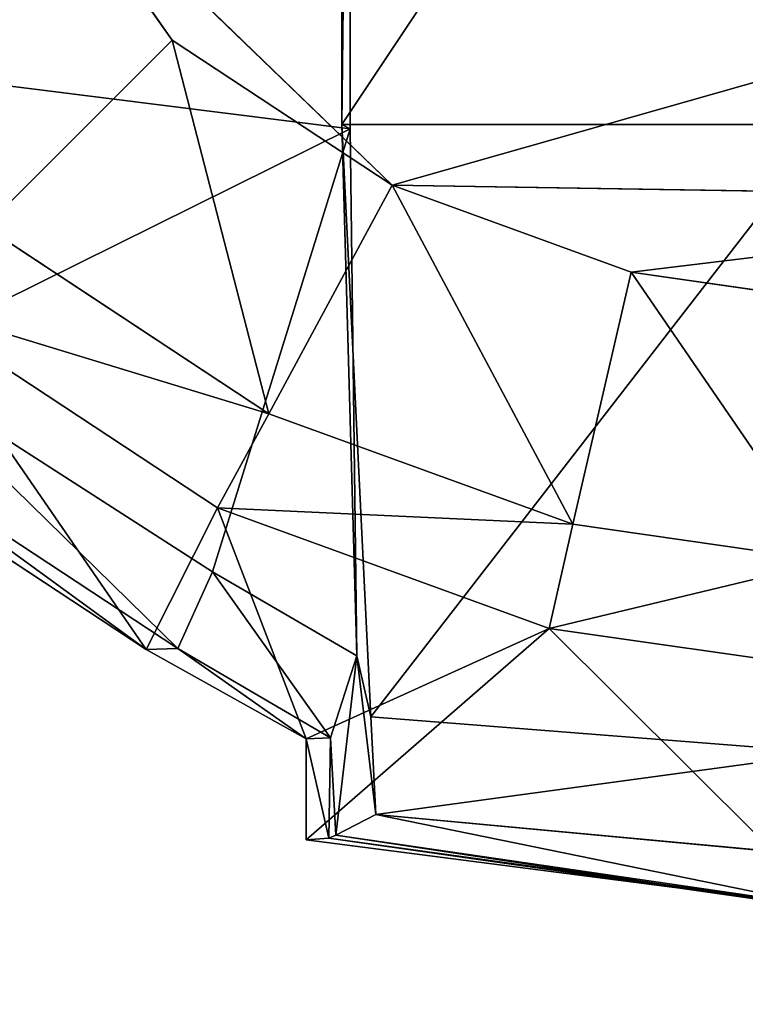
# Model space of a CAD drawing. Extents: x 0 to 31, y 0 to 21.2.
# Tile 182 of 256: x 15.051 to 15.466, y 1.942 to 2.504. Entities that reach past the tile are written whole.
import ezdxf

# ---------------------------------------------------------------- set-up
doc = ezdxf.new("R2010")
doc.units = 0
doc.header["$MEASUREMENT"] = 0
doc.layers.get('0').update_dxf_attribs({"color": 13, "linetype": 'CONTINUOUS'})
for name, color, linetype in [('CAST_IRON', 250, 'CONTINUOUS'), ('GALVANIZED_METAL', 252, 'CONTINUOUS'), ('KNOBS', 252, 'CONTINUOUS')]:
    doc.layers.add(name, color=color, linetype=linetype)

# ---------------------------------------------------------------- blocks, each defined once
blk = doc.blocks.new('NGM5058UC_TRADECAD_DXF')
at = {"layer": 'KNOBS', "color": 0}
for p, q in [((-0.2795, -7.75225, 1.16675), (-0.2795, -8.17985, 1.16675)), ((-0.2795, -7.75225, 1.16675), (-0.2795, -8.17985, 1.16675)), ((-0.2843, -8.17745, 1.89825), (-0.2843, -7.75915, 1.89805)), ((-0.2843, -8.17745, 1.89825), (-0.2843, -7.75915, 1.89805)), ((-0.2555, -8.21215, 0.38585), (-0.465, -8.00945, 0.38585)), ((-0.465, -8.00945, 0.38585), (-0.3813, -8.12935, 0.38585)), ((-0.2555, -8.21215, 0.38585), (-0.465, -8.00945, 0.38585)), ((-0.3813, -8.12935, 0.59075), (-0.465, -8.00945, 0.59075)), ((-0.3813, -8.12935, 0.59075), (-0.465, -8.00945, 0.59075)), ((-0.465, -8.00945, 0.38585), (-0.3813, -8.12935, 0.38585)), ((-0.704, -8.12655, 1.16675), (-0.2795, -8.17985, 1.16675)), ((-0.704, -8.12655, 1.16675), (-0.2795, -8.17985, 1.16675)), ((-0.488, -8.23595, 0.59075), (-0.3813, -8.12935, 0.59075)), ((-0.488, -8.23595, 0.59075), (-0.3813, -8.12935, 0.59075)), ((-0.3813, -8.12935, 0.38585), (-0.2555, -8.21215, 0.38585)), ((-0.2555, -8.21215, 0.59075), (-0.3813, -8.12935, 0.59075)), ((-0.3813, -8.12935, 0.59075), (-0.3813, -8.12935, 0.38585)), ((-0.2555, -8.21215, 0.59075), (-0.3813, -8.12935, 0.59075)), ((-0.3813, -8.12935, 0.38585), (-0.2555, -8.21215, 0.38585)), ((-0.3813, -8.12935, 0.59075), (-0.3813, -8.12935, 0.38585)), ((-0.2676, -8.51575, 1.89845), (-0.2843, -8.17745, 1.89825)), ((-0.2843, -8.17745, 1.89825), (-0.0056, -8.17745, 1.89825)), ((-0.2843, -8.17745, 1.89825), (-0.0056, -8.17745, 1.89825)), ((-0.2843, -8.17745, 1.89825), (-0.2795, -8.17985, 1.16675)), ((-0.2676, -8.51575, 1.89845), (-0.2843, -8.17745, 1.89825)), ((-0.2757, -8.48095, 1.16675), (-0.2843, -8.17745, 1.89825)), ((-0.2757, -8.48095, 1.16675), (-0.2843, -8.17745, 1.89825)), ((-0.2843, -8.17745, 1.89825), (-0.2795, -8.17985, 1.16675)), ((-0.5463, -8.31205, 1.16675), (-0.2795, -8.17985, 1.16675)), ((-0.5463, -8.31205, 1.16675), (-0.2795, -8.17985, 1.16675)), ((-0.2795, -8.17985, 1.16675), (-0.2757, -8.48095, 1.16675)), ((-0.2795, -8.17985, 1.16675), (-0.2757, -8.48095, 1.16675)), ((-0.2555, -8.21215, 0.59075), (-0.3259, -8.34265, 0.59075)), ((-0.2555, -8.21215, 0.59075), (-0.3259, -8.34265, 0.59075)), ((0.2264, -8.21995, 0.38585), (-0.2555, -8.21215, 0.38585)), ((-0.2555, -8.21215, 0.38585), (-0.119, -8.26185, 0.38585)), ((0.2264, -8.21995, 0.38585), (-0.2555, -8.21215, 0.38585)), ((-0.119, -8.26185, 0.59075), (-0.2555, -8.21215, 0.59075)), ((-0.2555, -8.21215, 0.59075), (-0.2555, -8.21215, 0.38585)), ((-0.119, -8.26185, 0.59075), (-0.2555, -8.21215, 0.59075)), ((-0.2555, -8.21215, 0.38585), (-0.119, -8.26185, 0.38585)), ((-0.2555, -8.21215, 0.59075), (-0.2555, -8.21215, 0.38585)), ((-0.119, -8.26185, 0.38585), (0.2264, -8.21995, 0.38585)), ((-0.119, -8.26185, 0.38585), (0.2264, -8.21995, 0.38585)), ((-0.488, -8.23595, 0.59075), (-0.3259, -8.34265, 0.59075)), ((-0.3259, -8.34265, 0.80005), (-0.488, -8.23595, 0.80005)), ((-0.3259, -8.34265, 0.80005), (-0.488, -8.23595, 0.80005)), ((-0.488, -8.23595, 0.59075), (-0.3259, -8.34265, 0.59075)), ((-0.119, -8.26185, 0.59075), (-0.1522, -8.40585, 0.59075)), ((-0.119, -8.26185, 0.59075), (-0.1522, -8.40585, 0.59075)), ((-0.119, -8.26185, 0.38585), (-0.0056, -8.27805, 0.38585)), ((-0.0056, -8.27805, 0.59075), (-0.119, -8.26185, 0.59075)), ((-0.119, -8.26185, 0.59075), (-0.119, -8.26185, 0.38585)), ((-0.0056, -8.27805, 0.59075), (-0.119, -8.26185, 0.59075)), ((-0.119, -8.26185, 0.38585), (-0.0056, -8.27805, 0.38585)), ((-0.119, -8.26185, 0.59075), (-0.119, -8.26185, 0.38585)), ((-0.3553, -8.39635, 0.90625), (-0.5323, -8.27985, 0.90625)), ((-0.3553, -8.39635, 0.90625), (-0.5323, -8.27985, 0.90625)), ((-0.3582, -8.43305, 1.16675), (-0.5463, -8.31205, 1.16675)), ((-0.3582, -8.43305, 1.16675), (-0.5463, -8.31205, 1.16675)), ((-0.396, -8.47735, 0.90625), (-0.5962, -8.34555, 0.90625)), ((-0.396, -8.47735, 0.90625), (-0.5962, -8.34555, 0.90625)), ((-0.5747, -8.34725, 1.12645), (-0.378, -8.47675, 1.12645)), ((-0.5747, -8.34725, 1.12645), (-0.378, -8.47675, 1.12645)), ((-0.3553, -8.39635, 0.90625), (-0.3259, -8.34265, 0.80005)), ((-0.3553, -8.39635, 0.90625), (-0.3259, -8.34265, 0.80005)), ((-0.3259, -8.34265, 0.59075), (-0.1522, -8.40585, 0.59075)), ((-0.1522, -8.40585, 0.80005), (-0.3259, -8.34265, 0.80005)), ((-0.3259, -8.34265, 0.80005), (-0.3259, -8.34265, 0.59075)), ((-0.1522, -8.40585, 0.80005), (-0.3259, -8.34265, 0.80005)), ((-0.3259, -8.34265, 0.59075), (-0.1522, -8.40585, 0.59075)), ((-0.3259, -8.34265, 0.80005), (-0.3259, -8.34265, 0.59075)), ((-0.396, -8.47735, 0.90625), (-0.3553, -8.39635, 0.90625)), ((-0.396, -8.47735, 0.90625), (-0.3553, -8.39635, 0.90625)), ((-0.1657, -8.46535, 0.90625), (-0.3553, -8.39635, 0.90625)), ((-0.1657, -8.46535, 0.90625), (-0.3553, -8.39635, 0.90625)), ((-0.1657, -8.46535, 0.90625), (-0.1522, -8.40585, 0.80005)), ((-0.1657, -8.46535, 0.90625), (-0.1522, -8.40585, 0.80005)), ((-0.1522, -8.40585, 0.59075), (-0.0056, -8.42685, 0.59075)), ((-0.1522, -8.40585, 0.80005), (-0.0056, -8.42685, 0.80005)), ((-0.1522, -8.40585, 0.59075), (-0.0056, -8.42685, 0.59075)), ((-0.1522, -8.40585, 0.59075), (-0.1522, -8.40585, 0.80005)), ((-0.1522, -8.40585, 0.80005), (-0.0056, -8.42685, 0.80005)), ((-0.1522, -8.40585, 0.59075), (-0.1522, -8.40585, 0.80005)), ((-0.378, -8.47675, 1.12645), (-0.3582, -8.43305, 1.16675)), ((-0.378, -8.47675, 1.12645), (-0.3582, -8.43305, 1.16675)), ((-0.2757, -8.48095, 1.16675), (-0.3582, -8.43305, 1.16675)), ((-0.2757, -8.48095, 1.16675), (-0.3582, -8.43305, 1.16675)), ((-0.1657, -8.46535, 0.90625), (-0.3046, -8.58605, 0.90625)), ((-0.1657, -8.46535, 0.90625), (-0.3046, -8.52835, 0.90625)), ((-0.1657, -8.46535, 0.90625), (-0.3046, -8.58605, 0.90625)), ((-0.1657, -8.46535, 0.90625), (-0.3046, -8.52835, 0.90625)), ((-0.0056, -8.48825, 0.90625), (-0.1657, -8.46535, 0.90625)), ((-0.0056, -8.48825, 0.90625), (-0.1657, -8.46535, 0.90625)), ((-0.378, -8.47675, 1.12645), (-0.396, -8.47735, 0.90625)), ((-0.378, -8.47675, 1.12645), (-0.396, -8.47735, 0.90625)), ((-0.378, -8.47675, 1.12645), (-0.2908, -8.52775, 1.12645)), ((-0.378, -8.47675, 1.12645), (-0.2908, -8.52775, 1.12645)), ((-0.3046, -8.52835, 0.90625), (-0.396, -8.47735, 0.90625)), ((-0.3046, -8.52835, 0.90625), (-0.396, -8.47735, 0.90625)), ((-0.2757, -8.48095, 1.16675), (-0.2908, -8.52775, 1.12645)), ((-0.2757, -8.48095, 1.16675), (-0.2908, -8.52775, 1.12645)), ((-0.2757, -8.48095, 1.16675), (-0.2876, -8.58335, 1.16625)), ((-0.2757, -8.48095, 1.16675), (-0.2876, -8.58335, 1.16625)), ((-0.2676, -8.51575, 1.89845), (-0.2757, -8.48095, 1.16675)), ((-0.2757, -8.48095, 1.16675), (-0.2648, -8.57165, 1.89855)), ((-0.2676, -8.51575, 1.89845), (-0.2757, -8.48095, 1.16675)), ((-0.2757, -8.48095, 1.16675), (-0.2648, -8.57165, 1.89855)), ((-0.0056, -8.53645, 1.89825), (-0.2676, -8.51575, 1.89845)), ((-0.2648, -8.57165, 1.89855), (-0.2676, -8.51575, 1.89845)), ((-0.0056, -8.53645, 1.89825), (-0.2676, -8.51575, 1.89845)), ((-0.2648, -8.57165, 1.89855), (-0.2676, -8.51575, 1.89845)), ((-0.2908, -8.52775, 1.12645), (-0.3046, -8.52835, 0.90625)), ((-0.2908, -8.52775, 1.12645), (-0.3046, -8.52835, 0.90625)), ((-0.3046, -8.58605, 0.90625), (-0.3046, -8.52835, 0.90625)), ((-0.3046, -8.58605, 0.90625), (-0.3046, -8.52835, 0.90625)), ((-0.2908, -8.52775, 1.12645), (-0.2917, -8.58515, 1.12635)), ((-0.2908, -8.52775, 1.12645), (-0.2917, -8.58515, 1.12635)), ((-0.2908, -8.52775, 1.12645), (-0.2876, -8.58335, 1.16625)), ((-0.2908, -8.52775, 1.12645), (-0.2876, -8.58335, 1.16625)), ((-0.2876, -8.58335, 1.16625), (-0.2648, -8.57165, 1.89855)), ((-0.2876, -8.58335, 1.16625), (-0.2648, -8.57165, 1.89855)), ((-0.0056, -8.59575, 1.89835), (-0.2648, -8.57165, 1.89855)), ((-0.2648, -8.57165, 1.89855), (-0.0056, -8.62465, 1.16625)), ((-0.0056, -8.59575, 1.89835), (-0.2648, -8.57165, 1.89855)), ((-0.2648, -8.57165, 1.89855), (-0.0056, -8.62465, 1.16625)), ((-0.2917, -8.58515, 1.12635), (-0.2876, -8.58335, 1.16625)), ((-0.2917, -8.58515, 1.12635), (-0.2876, -8.58335, 1.16625)), ((-0.2876, -8.58335, 1.16625), (-0.0056, -8.62465, 1.16625)), ((-0.2876, -8.58335, 1.16625), (-0.0056, -8.62465, 1.16625)), ((-0.2917, -8.58515, 1.12635), (-0.3046, -8.58605, 0.90625)), ((-0.2917, -8.58515, 1.12635), (-0.3046, -8.58605, 0.90625)), ((-0.3046, -8.58605, 0.90625), (-0.0056, -8.62485, 0.90625)), ((-0.3046, -8.58605, 0.90625), (-0.0056, -8.62485, 0.90625)), ((-0.0056, -8.62585, 1.12635), (-0.2917, -8.58515, 1.12635)), ((-0.0056, -8.62585, 1.12635), (-0.2917, -8.58515, 1.12635))]:
    blk.add_line(p, q, dxfattribs=at)
at = {"layer": 'CAST_IRON', "color": 0}
mesh = blk.add_polyface(dxfattribs=at)
corners = [(-6.3929, -5.77405, 0.58145), (6.2138, -5.87025, 0.58145), (-7.348, -9.18255, 0.58145), (5.9703, -5.77405, 0.58145)]
mesh.append_faces([[corners[k] for k in face] for face in [(0, 1, 2), (1, 0, 3)]], dxfattribs={"vtx0": -1, "color": 0})
mesh = blk.add_polyface(dxfattribs=at)
corners = [(6.3871, -5.99295, 0.58145), (-7.348, -9.18255, 0.58145), (6.2138, -5.87025, 0.58145)]
mesh.append_faces([[corners[k] for k in face] for face in [(0, 1, 2)]], dxfattribs={"color": 0})
mesh = blk.add_polyface(dxfattribs=at)
corners = [(6.4994, -6.14695, 0.58145), (-7.348, -9.18255, 0.58145), (6.3871, -5.99295, 0.58145)]
mesh.append_faces([[corners[k] for k in face] for face in [(0, 1, 2)]], dxfattribs={"color": 0})
mesh = blk.add_polyface(dxfattribs=at)
corners = [(6.5572, -6.27685, 0.57605), (-7.348, -9.18255, 0.58145), (6.4994, -6.14695, 0.58145)]
mesh.append_faces([[corners[k] for k in face] for face in [(0, 1, 2)]], dxfattribs={"color": 0})
mesh = blk.add_polyface(dxfattribs=at)
corners = [(6.5715, -6.39075, 0.58145), (-7.348, -9.18255, 0.58145), (6.5572, -6.27685, 0.57605)]
mesh.append_faces([[corners[k] for k in face] for face in [(0, 1, 2)]], dxfattribs={"color": 0})
mesh = blk.add_polyface(dxfattribs=at)
corners = [(6.5869, -9.17585, 0.58145), (-7.348, -9.18255, 0.58145), (6.5715, -6.39075, 0.58145)]
mesh.append_faces([[corners[k] for k in face] for face in [(0, 1, 2)]], dxfattribs={"color": 0})
at = {"layer": 'GALVANIZED_METAL', "color": 0}
mesh = blk.add_polyface(dxfattribs=at)
corners = [(-14.2165, -9.41305, -1.89865), (14.216, 9.40775, -1.89865), (-14.3866, -9.24295, -1.89865), (14.386, 9.23775, -1.89865)]
mesh.append_faces([[corners[k] for k in face] for face in [(0, 1, 2), (1, 0, 3)]], dxfattribs={"vtx0": -1, "color": 0})
mesh = blk.add_polyface(dxfattribs=at)
corners = [(14.216, 9.40775, -1.89865), (-14.2165, 9.40775, -1.89865), (-14.3866, -9.24295, -1.89865)]
mesh.append_faces([[corners[k] for k in face] for face in [(0, 1, 2)]], dxfattribs={"color": 0})
mesh = blk.add_polyface(dxfattribs=at)
corners = [(14.386, 9.23775, -1.89865), (-14.2165, -9.41305, -1.89865), (14.2159, -9.41295, -1.89865)]
mesh.append_faces([[corners[k] for k in face] for face in [(0, 1, 2)]], dxfattribs={"color": 0})
at = {"layer": 'KNOBS', "color": 0}
mesh = blk.add_polyface(dxfattribs=at)
corners = [(-0.2795, -7.75225, 1.16675), (-0.704, -8.12655, 1.16675), (-0.7739, -7.92245, 1.16675), (-0.2795, -8.17985, 1.16675)]
mesh.append_faces([[corners[k] for k in face] for face in [(0, 1, 2), (1, 0, 3)]], dxfattribs={"vtx0": -1, "color": 0})
mesh = blk.add_polyface(dxfattribs=at)
corners = [(-0.2795, -7.75225, 1.16675), (-0.2843, -8.17745, 1.89825), (-0.2795, -8.17985, 1.16675), (-0.2843, -7.75915, 1.89805)]
mesh.append_faces([[corners[k] for k in face] for face in [(0, 1, 2), (1, 0, 3)]], dxfattribs={"vtx0": -1, "color": 0})
mesh = blk.add_polyface(dxfattribs=at)
corners = [(-0.0056, -7.75915, 1.89805), (-0.2843, -8.17745, 1.89825), (-0.2843, -7.75915, 1.89805), (-0.0056, -8.17745, 1.89825)]
mesh.append_faces([[corners[k] for k in face] for face in [(0, 1, 2), (1, 0, 3)]], dxfattribs={"vtx0": -1, "color": 0})
mesh = blk.add_polyface(dxfattribs=at)
corners = [(-0.488, -8.23595, 0.59075), (-0.465, -8.00945, 0.59075), (-0.5966, -8.08045, 0.59065), (-0.3813, -8.12935, 0.59075)]
mesh.append_faces([[corners[k] for k in face] for face in [(0, 1, 2), (1, 0, 3)]], dxfattribs={"vtx0": -1, "color": 0})
mesh = blk.add_polyface(dxfattribs=at)
corners = [(-0.2555, -8.21215, 0.38585), (-0.465, -8.00945, 0.38585), (-0.3813, -8.12935, 0.38585)]
mesh.append_faces([[corners[k] for k in face] for face in [(0, 1, 2)]], dxfattribs={"color": 0})
mesh = blk.add_polyface(dxfattribs=at)
corners = [(-0.2555, -8.21215, 0.38585), (0.4543, -8.01045, 0.38585), (-0.465, -8.00945, 0.38585), (0.2264, -8.21995, 0.38585)]
mesh.append_faces([[corners[k] for k in face] for face in [(0, 1, 2), (1, 0, 3)]], dxfattribs={"vtx0": -1, "color": 0})
mesh = blk.add_polyface(dxfattribs=at)
corners = [(-0.465, -8.00945, 0.38585), (-0.3813, -8.12935, 0.59075), (-0.3813, -8.12935, 0.38585), (-0.465, -8.00945, 0.59075)]
mesh.append_faces([[corners[k] for k in face] for face in [(0, 1, 2), (1, 0, 3)]], dxfattribs={"vtx0": -1, "color": 0})
mesh = blk.add_polyface(dxfattribs=at)
corners = [(-0.2795, -8.17985, 1.16675), (-0.5463, -8.31205, 1.16675), (-0.704, -8.12655, 1.16675)]
mesh.append_faces([[corners[k] for k in face] for face in [(0, 1, 2)]], dxfattribs={"color": 0})
mesh = blk.add_polyface(dxfattribs=at)
corners = [(-0.3259, -8.34265, 0.59075), (-0.3813, -8.12935, 0.59075), (-0.488, -8.23595, 0.59075), (-0.2555, -8.21215, 0.59075)]
mesh.append_faces([[corners[k] for k in face] for face in [(0, 1, 2), (1, 0, 3)]], dxfattribs={"vtx0": -1, "color": 0})
mesh = blk.add_polyface(dxfattribs=at)
corners = [(-0.3813, -8.12935, 0.59075), (-0.2555, -8.21215, 0.38585), (-0.3813, -8.12935, 0.38585), (-0.2555, -8.21215, 0.59075)]
mesh.append_faces([[corners[k] for k in face] for face in [(0, 1, 2), (1, 0, 3)]], dxfattribs={"vtx0": -1, "color": 0})
mesh = blk.add_polyface(dxfattribs=at)
corners = [(-0.0056, -8.17745, 1.89825), (-0.2676, -8.51575, 1.89845), (-0.2843, -8.17745, 1.89825), (-0.0056, -8.53645, 1.89825)]
mesh.append_faces([[corners[k] for k in face] for face in [(0, 1, 2), (1, 0, 3)]], dxfattribs={"vtx0": -1, "color": 0})
mesh = blk.add_polyface(dxfattribs=at)
corners = [(-0.2843, -8.17745, 1.89825), (-0.2676, -8.51575, 1.89845), (-0.2757, -8.48095, 1.16675)]
mesh.append_faces([[corners[k] for k in face] for face in [(0, 1, 2)]], dxfattribs={"color": 0})
mesh = blk.add_polyface(dxfattribs=at)
corners = [(-0.2843, -8.17745, 1.89825), (-0.2757, -8.48095, 1.16675), (-0.2795, -8.17985, 1.16675)]
mesh.append_faces([[corners[k] for k in face] for face in [(0, 1, 2)]], dxfattribs={"color": 0})
mesh = blk.add_polyface(dxfattribs=at)
corners = [(-0.2795, -8.17985, 1.16675), (-0.3582, -8.43305, 1.16675), (-0.5463, -8.31205, 1.16675), (-0.2757, -8.48095, 1.16675)]
mesh.append_faces([[corners[k] for k in face] for face in [(0, 1, 2), (1, 0, 3)]], dxfattribs={"vtx0": -1, "color": 0})
mesh = blk.add_polyface(dxfattribs=at)
corners = [(-0.1522, -8.40585, 0.59075), (-0.2555, -8.21215, 0.59075), (-0.3259, -8.34265, 0.59075), (-0.119, -8.26185, 0.59075)]
mesh.append_faces([[corners[k] for k in face] for face in [(0, 1, 2), (1, 0, 3)]], dxfattribs={"vtx0": -1, "color": 0})
mesh = blk.add_polyface(dxfattribs=at)
corners = [(0.2264, -8.21995, 0.38585), (-0.2555, -8.21215, 0.38585), (-0.119, -8.26185, 0.38585)]
mesh.append_faces([[corners[k] for k in face] for face in [(0, 1, 2)]], dxfattribs={"color": 0})
mesh = blk.add_polyface(dxfattribs=at)
corners = [(-0.2555, -8.21215, 0.59075), (-0.119, -8.26185, 0.38585), (-0.2555, -8.21215, 0.38585), (-0.119, -8.26185, 0.59075)]
mesh.append_faces([[corners[k] for k in face] for face in [(0, 1, 2), (1, 0, 3)]], dxfattribs={"vtx0": -1, "color": 0})
mesh = blk.add_polyface(dxfattribs=at)
corners = [(-0.0056, -8.27805, 0.38585), (0.2264, -8.21995, 0.38585), (-0.119, -8.26185, 0.38585), (0.1081, -8.26115, 0.38585)]
mesh.append_faces([[corners[k] for k in face] for face in [(0, 1, 2), (1, 0, 3)]], dxfattribs={"vtx0": -1, "color": 0})
mesh = blk.add_polyface(dxfattribs=at)
corners = [(-0.5323, -8.27985, 0.90625), (-0.3259, -8.34265, 0.80005), (-0.488, -8.23595, 0.80005), (-0.3553, -8.39635, 0.90625)]
mesh.append_faces([[corners[k] for k in face] for face in [(0, 1, 2), (1, 0, 3)]], dxfattribs={"vtx0": -1, "color": 0})
mesh = blk.add_polyface(dxfattribs=at)
corners = [(-0.488, -8.23595, 0.80005), (-0.3259, -8.34265, 0.59075), (-0.488, -8.23595, 0.59075), (-0.3259, -8.34265, 0.80005)]
mesh.append_faces([[corners[k] for k in face] for face in [(0, 1, 2), (1, 0, 3)]], dxfattribs={"vtx0": -1, "color": 0})
mesh = blk.add_polyface(dxfattribs=at)
corners = [(-0.0056, -8.42685, 0.59075), (-0.119, -8.26185, 0.59075), (-0.1522, -8.40585, 0.59075), (-0.0056, -8.27805, 0.59075)]
mesh.append_faces([[corners[k] for k in face] for face in [(0, 1, 2), (1, 0, 3)]], dxfattribs={"vtx0": -1, "color": 0})
mesh = blk.add_polyface(dxfattribs=at)
corners = [(-0.119, -8.26185, 0.59075), (-0.0056, -8.27805, 0.38585), (-0.119, -8.26185, 0.38585), (-0.0056, -8.27805, 0.59075)]
mesh.append_faces([[corners[k] for k in face] for face in [(0, 1, 2), (1, 0, 3)]], dxfattribs={"vtx0": -1, "color": 0})
mesh = blk.add_polyface(dxfattribs=at)
corners = [(-0.396, -8.47735, 0.90625), (-0.5323, -8.27985, 0.90625), (-0.5962, -8.34555, 0.90625), (-0.3553, -8.39635, 0.90625)]
mesh.append_faces([[corners[k] for k in face] for face in [(0, 1, 2), (1, 0, 3)]], dxfattribs={"vtx0": -1, "color": 0})
mesh = blk.add_polyface(dxfattribs=at)
corners = [(-0.378, -8.47675, 1.12645), (-0.5747, -8.34725, 1.12645), (-0.5463, -8.31205, 1.16675)]
mesh.append_faces([[corners[k] for k in face] for face in [(0, 1, 2)]], dxfattribs={"color": 0})
mesh = blk.add_polyface(dxfattribs=at)
corners = [(-0.3582, -8.43305, 1.16675), (-0.378, -8.47675, 1.12645), (-0.5463, -8.31205, 1.16675)]
mesh.append_faces([[corners[k] for k in face] for face in [(0, 1, 2)]], dxfattribs={"color": 0})
mesh = blk.add_polyface(dxfattribs=at)
corners = [(-0.5747, -8.34725, 1.12645), (-0.396, -8.47735, 0.90625), (-0.5962, -8.34555, 0.90625), (-0.378, -8.47675, 1.12645)]
mesh.append_faces([[corners[k] for k in face] for face in [(0, 1, 2), (1, 0, 3)]], dxfattribs={"vtx0": -1, "color": 0})
mesh = blk.add_polyface(dxfattribs=at)
corners = [(-0.3553, -8.39635, 0.90625), (-0.1522, -8.40585, 0.80005), (-0.3259, -8.34265, 0.80005), (-0.1657, -8.46535, 0.90625)]
mesh.append_faces([[corners[k] for k in face] for face in [(0, 1, 2), (1, 0, 3)]], dxfattribs={"vtx0": -1, "color": 0})
mesh = blk.add_polyface(dxfattribs=at)
corners = [(-0.3259, -8.34265, 0.80005), (-0.1522, -8.40585, 0.59075), (-0.3259, -8.34265, 0.59075), (-0.1522, -8.40585, 0.80005)]
mesh.append_faces([[corners[k] for k in face] for face in [(0, 1, 2), (1, 0, 3)]], dxfattribs={"vtx0": -1, "color": 0})
mesh = blk.add_polyface(dxfattribs=at)
corners = [(-0.3046, -8.52835, 0.90625), (-0.3553, -8.39635, 0.90625), (-0.396, -8.47735, 0.90625), (-0.1657, -8.46535, 0.90625)]
mesh.append_faces([[corners[k] for k in face] for face in [(0, 1, 2), (1, 0, 3)]], dxfattribs={"vtx0": -1, "color": 0})
mesh = blk.add_polyface(dxfattribs=at)
corners = [(-0.1657, -8.46535, 0.90625), (-0.0056, -8.42685, 0.80005), (-0.1522, -8.40585, 0.80005), (-0.0056, -8.48825, 0.90625)]
mesh.append_faces([[corners[k] for k in face] for face in [(0, 1, 2), (1, 0, 3)]], dxfattribs={"vtx0": -1, "color": 0})
mesh = blk.add_polyface(dxfattribs=at)
corners = [(-0.1522, -8.40585, 0.80005), (-0.0056, -8.42685, 0.59075), (-0.1522, -8.40585, 0.59075), (-0.0056, -8.42685, 0.80005)]
mesh.append_faces([[corners[k] for k in face] for face in [(0, 1, 2), (1, 0, 3)]], dxfattribs={"vtx0": -1, "color": 0})
mesh = blk.add_polyface(dxfattribs=at)
corners = [(-0.2908, -8.52775, 1.12645), (-0.378, -8.47675, 1.12645), (-0.3582, -8.43305, 1.16675)]
mesh.append_faces([[corners[k] for k in face] for face in [(0, 1, 2)]], dxfattribs={"color": 0})
mesh = blk.add_polyface(dxfattribs=at)
corners = [(-0.2757, -8.48095, 1.16675), (-0.2908, -8.52775, 1.12645), (-0.3582, -8.43305, 1.16675)]
mesh.append_faces([[corners[k] for k in face] for face in [(0, 1, 2)]], dxfattribs={"color": 0})
mesh = blk.add_polyface(dxfattribs=at)
corners = [(-0.0056, -8.62485, 0.90625), (-0.1657, -8.46535, 0.90625), (-0.3046, -8.58605, 0.90625), (-0.0056, -8.48825, 0.90625)]
mesh.append_faces([[corners[k] for k in face] for face in [(0, 1, 2), (1, 0, 3)]], dxfattribs={"vtx0": -1, "color": 0})
mesh = blk.add_polyface(dxfattribs=at)
corners = [(-0.1657, -8.46535, 0.90625), (-0.3046, -8.52835, 0.90625), (-0.3046, -8.58605, 0.90625)]
mesh.append_faces([[corners[k] for k in face] for face in [(0, 1, 2)]], dxfattribs={"color": 0})
mesh = blk.add_polyface(dxfattribs=at)
corners = [(-0.378, -8.47675, 1.12645), (-0.3046, -8.52835, 0.90625), (-0.396, -8.47735, 0.90625)]
mesh.append_faces([[corners[k] for k in face] for face in [(0, 1, 2)]], dxfattribs={"color": 0})
mesh = blk.add_polyface(dxfattribs=at)
corners = [(-0.2908, -8.52775, 1.12645), (-0.3046, -8.52835, 0.90625), (-0.378, -8.47675, 1.12645)]
mesh.append_faces([[corners[k] for k in face] for face in [(0, 1, 2)]], dxfattribs={"color": 0})
mesh = blk.add_polyface(dxfattribs=at)
corners = [(-0.2757, -8.48095, 1.16675), (-0.2876, -8.58335, 1.16625), (-0.2908, -8.52775, 1.12645)]
mesh.append_faces([[corners[k] for k in face] for face in [(0, 1, 2)]], dxfattribs={"color": 0})
mesh = blk.add_polyface(dxfattribs=at)
corners = [(-0.2757, -8.48095, 1.16675), (-0.2648, -8.57165, 1.89855), (-0.2876, -8.58335, 1.16625)]
mesh.append_faces([[corners[k] for k in face] for face in [(0, 1, 2)]], dxfattribs={"color": 0})
mesh = blk.add_polyface(dxfattribs=at)
corners = [(-0.2757, -8.48095, 1.16675), (-0.2676, -8.51575, 1.89845), (-0.2648, -8.57165, 1.89855)]
mesh.append_faces([[corners[k] for k in face] for face in [(0, 1, 2)]], dxfattribs={"color": 0})
mesh = blk.add_polyface(dxfattribs=at)
corners = [(-0.0056, -8.53645, 1.89825), (-0.2648, -8.57165, 1.89855), (-0.2676, -8.51575, 1.89845), (-0.0056, -8.59575, 1.89835)]
mesh.append_faces([[corners[k] for k in face] for face in [(0, 1, 2), (1, 0, 3)]], dxfattribs={"vtx0": -1, "color": 0})
mesh = blk.add_polyface(dxfattribs=at)
corners = [(-0.2908, -8.52775, 1.12645), (-0.2917, -8.58515, 1.12635), (-0.3046, -8.52835, 0.90625)]
mesh.append_faces([[corners[k] for k in face] for face in [(0, 1, 2)]], dxfattribs={"color": 0})
mesh = blk.add_polyface(dxfattribs=at)
corners = [(-0.3046, -8.52835, 0.90625), (-0.2917, -8.58515, 1.12635), (-0.3046, -8.58605, 0.90625)]
mesh.append_faces([[corners[k] for k in face] for face in [(0, 1, 2)]], dxfattribs={"color": 0})
mesh = blk.add_polyface(dxfattribs=at)
corners = [(-0.2908, -8.52775, 1.12645), (-0.2876, -8.58335, 1.16625), (-0.2917, -8.58515, 1.12635)]
mesh.append_faces([[corners[k] for k in face] for face in [(0, 1, 2)]], dxfattribs={"color": 0})
mesh = blk.add_polyface(dxfattribs=at)
corners = [(-0.2648, -8.57165, 1.89855), (-0.0056, -8.62465, 1.16625), (-0.2876, -8.58335, 1.16625)]
mesh.append_faces([[corners[k] for k in face] for face in [(0, 1, 2)]], dxfattribs={"color": 0})
mesh = blk.add_polyface(dxfattribs=at)
corners = [(-0.2648, -8.57165, 1.89855), (-0.0056, -8.59575, 1.89835), (-0.0056, -8.62465, 1.16625)]
mesh.append_faces([[corners[k] for k in face] for face in [(0, 1, 2)]], dxfattribs={"color": 0})
mesh = blk.add_polyface(dxfattribs=at)
corners = [(-0.2876, -8.58335, 1.16625), (-0.0056, -8.62585, 1.12635), (-0.2917, -8.58515, 1.12635)]
mesh.append_faces([[corners[k] for k in face] for face in [(0, 1, 2)]], dxfattribs={"color": 0})
mesh = blk.add_polyface(dxfattribs=at)
corners = [(-0.0056, -8.62465, 1.16625), (-0.0056, -8.62585, 1.12635), (-0.2876, -8.58335, 1.16625)]
mesh.append_faces([[corners[k] for k in face] for face in [(0, 1, 2)]], dxfattribs={"color": 0})
mesh = blk.add_polyface(dxfattribs=at)
corners = [(-0.2917, -8.58515, 1.12635), (-0.0056, -8.62485, 0.90625), (-0.3046, -8.58605, 0.90625)]
mesh.append_faces([[corners[k] for k in face] for face in [(0, 1, 2)]], dxfattribs={"color": 0})
mesh = blk.add_polyface(dxfattribs=at)
corners = [(-0.0056, -8.62585, 1.12635), (-0.0056, -8.62485, 0.90625), (-0.2917, -8.58515, 1.12635)]
mesh.append_faces([[corners[k] for k in face] for face in [(0, 1, 2)]], dxfattribs={"color": 0})
blk = doc.blocks.new('NGM5058UC_TRADECAD_DWG')
at = {"color": 0}
blk.add_blockref('NGM5058UC_TRADECAD_DXF', (15.5194, 10.62185, 1.89865), dxfattribs=at)

msp = doc.modelspace()

# ---------------------------------------------------------------- block references
at = {"color": 0}
msp.add_blockref('NGM5058UC_TRADECAD_DWG', (0, 0), dxfattribs=at)

doc.saveas('drawing.dxf')
